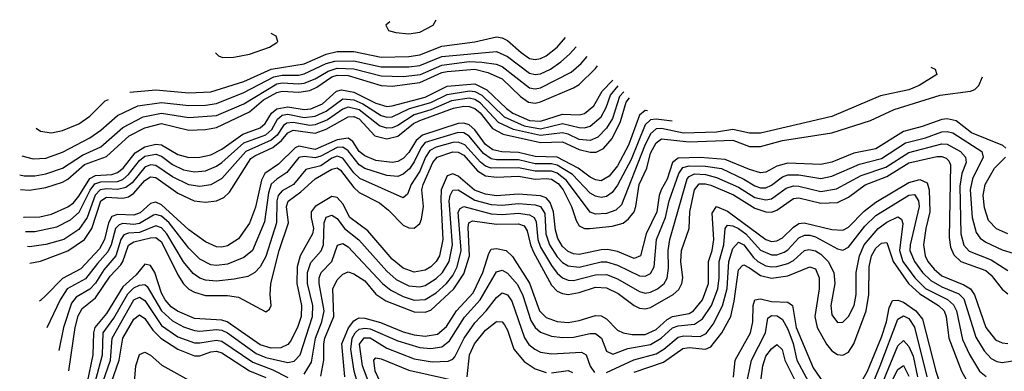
# Model space of a CAD drawing. Header units: inches. Extents: x 1305375 to 1407406, y 744550 to 841633.
# Tile 176 of 256: x 1315434 to 1319017, y 827530 to 828810. Entities that reach past the tile are written whole.
import ezdxf

# ---------------------------------------------------------------- set-up
doc = ezdxf.new("R2010")
doc.units = ezdxf.units.IN
doc.header["$MEASUREMENT"] = 0
doc.layers.add('B3812', color=7, linetype='Continuous')

msp = doc.modelspace()

# ---------------------------------------------------------------- linework, layer by layer
at = {"layer": 'B3812', "color": 5}
for points, elevation in [([(1316781.5, 828802), (1316766.9, 828790), (1316776.5, 828770), (1316803.1, 828763.1), (1316850, 828758.6), (1316890, 828764.9), (1316939.3, 828790), (1316950.3, 828809.9)], 2520), ([(1316147.2, 828689.5), (1316157.9, 828677.9), (1316172.5, 828672.5), (1316213.2, 828673.2), (1316270, 828684.3), (1316343.5, 828710), (1316370, 828726.9), (1316374.1, 828730), (1316367.6, 828750), (1316349.1, 828760.1)], 2520), ([(1315835.2, 828546.3), (1315930, 828554.2), (1316050, 828543.5), (1316130, 828547.9), (1316250, 828585.1), (1316350, 828630), (1316470, 828649.1), (1316550, 828684.7), (1316590, 828694.2), (1316650, 828694.6), (1316750, 828673.7), (1316850, 828675.5), (1316890, 828682.5), (1316970, 828713), (1317090.7, 828729.3), (1317170, 828747), (1317190, 828744.1), (1317210, 828733.9), (1317258.6, 828690), (1317290, 828668.6), (1317310, 828664.8), (1317330, 828668.3), (1317350, 828678.3), (1317390, 828709.7), (1317420.7, 828744.8)], 2480), ([(1315442.2, 828313.8), (1315482.9, 828302.9), (1315530, 828306.3), (1315590, 828328.2), (1315690, 828379.9), (1315730, 828407.7), (1315790, 828460.9), (1315864.2, 828495.8), (1315950, 828508.9), (1316050, 828497.3), (1316110, 828498.6), (1316150, 828505.4), (1316250, 828544.3), (1316358.7, 828601.3), (1316390, 828608.1), (1316450, 828608.5), (1316470, 828612.9), (1316550.1, 828650.1), (1316580.9, 828659.1), (1316650, 828660), (1316750, 828638.9), (1316850, 828638.4), (1316890, 828643.4), (1316970, 828676.4), (1317170, 828694.1), (1317210, 828675.6), (1317290, 828615.3), (1317310, 828610.6), (1317330, 828613.2), (1317366.1, 828630), (1317403.8, 828656.2), (1317435.6, 828684.4), (1317458.9, 828711.1)], 2460), ([(1315434.3, 828245.5), (1315450, 828242), (1315490, 828241.6), (1315530, 828248.8), (1315590, 828269.5), (1315663.3, 828316.7), (1315730, 828347.1), (1315810, 828418), (1315884.1, 828455.9), (1315950, 828469.7), (1316050, 828453.3), (1316150, 828460.9), (1316250, 828503.3), (1316370, 828575.9), (1316390, 828580.4), (1316450, 828576.3), (1316470, 828579.1), (1316510, 828594.8), (1316557, 828623), (1316590, 828633.1), (1316650, 828630.5), (1316750, 828605.2), (1316830, 828602.8), (1316892.4, 828610), (1316970, 828644.8), (1317070, 828657.4), (1317115.8, 828655.8), (1317168.5, 828648.5), (1317190, 828639.8), (1317290, 828562.2), (1317310, 828558.3), (1317330, 828561.5), (1317440.7, 828619.3), (1317477.8, 828650), (1317499, 828675.5)], 2440), ([(1315437.8, 828192.1), (1315470, 828189.6), (1315530, 828198.8), (1315590, 828218), (1315610, 828229.8), (1315670, 828282.6), (1315750, 828311.7), (1315832.3, 828387.7), (1315890, 828416.5), (1315950, 828431.5), (1316050, 828407.9), (1316110, 828410), (1316150, 828417.7), (1316270, 828473.9), (1316322, 828518), (1316370, 828544.3), (1316390, 828550.3), (1316450, 828545.8), (1316490, 828552.2), (1316515.9, 828564.1), (1316570, 828601.5), (1316590, 828607.9), (1316630, 828606.8), (1316750, 828570.7), (1316790, 828567.8), (1316890, 828580.9), (1316970, 828617.6), (1316990, 828621.9), (1317090, 828630.4), (1317138.2, 828618.2), (1317190, 828594.3), (1317257, 828530), (1317285.9, 828510), (1317310, 828506.6), (1317330, 828511.4), (1317450, 828561.7), (1317470, 828574.4), (1317530, 828631.9), (1317536.5, 828642.4)], 2420), ([(1318749.6, 828637.5), (1318766, 828630), (1318771.3, 828610), (1318708, 828570), (1318670, 828554.5), (1318566.9, 828533.1), (1318390, 828457.6), (1318130, 828396.3), (1318090, 828397.3), (1318030, 828409.8), (1317970, 828400.9), (1317850, 828397.4), (1317770, 828413.3), (1317750, 828412.9), (1317730, 828395), (1317708.2, 828350), (1317624, 828136), (1317603.5, 828116.5), (1317570, 828104.2), (1317530, 828102.1), (1317509.8, 828109.8), (1317424.2, 828224.2), (1317390, 828251.4), (1317370, 828258.6), (1317310, 828258.1), (1317250, 828270.3), (1317149.5, 828269.5), (1317130, 828276.5), (1317111, 828291), (1317054.7, 828354.7), (1317030, 828364.5), (1317010, 828362.9), (1316950, 828345.6), (1316926.4, 828333.6), (1316911.6, 828310), (1316890, 828258.4), (1316859.4, 828210), (1316845.8, 828174.2), (1316830, 828161.9), (1316671.8, 828231.8), (1316650, 828253), (1316610, 828306.1), (1316590, 828312.7), (1316570, 828305.6), (1316530, 828277.9), (1316475.9, 828264.1), (1316431.1, 828210), (1316390, 828186.4), (1316374.6, 828170), (1316369.5, 828150), (1316368.9, 828070), (1316330, 827948.1), (1316309.9, 827910), (1316290, 827889.1), (1316264.9, 827875.1), (1316215.2, 827864.8), (1316150, 827858.4), (1316110, 827862.2), (1316089.4, 827869.4), (1316065.5, 827885.5), (1316030, 827928.5), (1315970, 828030.6), (1315950, 828052.3), (1315930, 828059.5), (1315870, 828035.5), (1315830, 828033.1), (1315813.3, 828026.7), (1315802.7, 828010), (1315784.4, 827950), (1315740.4, 827899.6), (1315710, 827850.4), (1315690, 827828.8), (1315640.2, 827799.8), (1315622.6, 827777.4), (1315594.3, 827690), (1315576.3, 827605.8)], 2240), ([(1315448.7, 828090.7), (1315450, 828090.5), (1315507.6, 828092.4), (1315550, 828102.1), (1315610, 828128.8), (1315630, 828143.1), (1315650, 828166.9), (1315690, 828231.6), (1315710, 828242.2), (1315770, 828246.3), (1315790, 828253.1), (1315810.4, 828269.6), (1315855.1, 828324.9), (1315890, 828347), (1315930, 828356.6), (1315950, 828354.5), (1316010, 828319.3), (1316050, 828308.8), (1316090, 828309.8), (1316130, 828317.8), (1316170, 828338.1), (1316246.5, 828393.5), (1316310, 828416.6), (1316328, 828432), (1316350.2, 828470), (1316370, 828485), (1316410, 828492.6), (1316470, 828482.9), (1316494.3, 828485.7), (1316536, 828504), (1316587.5, 828550), (1316605.2, 828554.8), (1316650, 828546.2), (1316730, 828506.5), (1316770, 828494.1), (1316790, 828495.8), (1316910, 828528), (1316990, 828568.1), (1317090, 828576.7), (1317134.6, 828554.6), (1317206.3, 828486.3), (1317229.2, 828470), (1317290, 828443.4), (1317330, 828440.9), (1317410, 828466.5), (1317470, 828464), (1317490, 828468.5), (1317523.9, 828496.1), (1317553.5, 828550), (1317592.2, 828590)], 2380), ([(1315613.6, 827531.9), (1315636.6, 827690), (1315647.6, 827732.4), (1315661.9, 827758.1), (1315710, 827797.3), (1315763.5, 827876.5), (1315801.9, 827918.1), (1315810, 827930.1), (1315830.6, 827989.4), (1315850, 828000.9), (1315910, 828016), (1315930, 828016.7), (1315950, 828001.1), (1316010, 827881.1), (1316030, 827848.9), (1316050, 827828.8), (1316070, 827818), (1316110, 827806.1), (1316190, 827805.7), (1316230, 827800.2), (1316330, 827746.1), (1316343.8, 827756.2), (1316349.8, 827770), (1316345.5, 827810), (1316348.2, 827850), (1316378, 827970), (1316412.6, 828070), (1316404.9, 828130), (1316410.9, 828149.1), (1316457.3, 828182.7), (1316509.6, 828230), (1316570, 828266.1), (1316590, 828270.3), (1316601.6, 828261.6), (1316650, 828198.9), (1316670, 828181), (1316743.2, 828143.2), (1316776.3, 828116.3), (1316830, 828061.8), (1316850, 828051.8), (1316870, 828051.1), (1316890, 828067.6), (1316896.4, 828083.6), (1316903.2, 828130), (1316898.1, 828190), (1316902.5, 828210), (1316938, 828290), (1316953.6, 828310), (1317010, 828329.1), (1317030, 828328.1), (1317050, 828316.4), (1317099.7, 828259.7), (1317130, 828241.7), (1317170, 828236.2), (1317250, 828239.8), (1317309.6, 828229.6), (1317350, 828232.3), (1317370, 828228.8), (1317393.4, 828213.4), (1317411.9, 828190), (1317442.6, 828130), (1317459, 828079), (1317470, 828059.7), (1317489.8, 828049.8), (1317509.4, 828049.4), (1317590, 828057.8), (1317630, 828069.8), (1317650, 828085.4), (1317669.9, 828110), (1317677, 828130), (1317689.2, 828210), (1317716.4, 828270), (1317730, 828323.6), (1317750, 828362.1), (1317770, 828376.4), (1317870, 828365.3), (1318030, 828371.4), (1318090, 828348.9), (1318130, 828348.2), (1318210, 828370.7), (1318390, 828398.1), (1318530, 828443.2), (1318616.8, 828483.2), (1318784.4, 828535.6), (1318894.3, 828550), (1318910, 828555.7), (1318925.2, 828570), (1318937.6, 828602)], 2220), ([(1315455.4, 828038.3), (1315490, 828038.3), (1315570, 828055.5), (1315619.2, 828080.8), (1315651.3, 828108.7), (1315690.3, 828189.7), (1315708, 828212), (1315730, 828219.8), (1315790, 828221), (1315810, 828228.6), (1315830, 828246), (1315870, 828297.8), (1315890, 828312.7), (1315930, 828319.8), (1315950, 828313), (1315990, 828283.1), (1316030, 828263.9), (1316070, 828256.5), (1316110, 828260.3), (1316150, 828276.4), (1316170, 828289.8), (1316250, 828361.1), (1316330, 828391), (1316351.3, 828410), (1316372, 828448), (1316390, 828462.1), (1316410, 828465.5), (1316470, 828454.4), (1316510, 828458.8), (1316550, 828476.9), (1316610, 828521.9), (1316650, 828517.9), (1316683.2, 828503.2), (1316750, 828461.1), (1316770, 828455.2), (1316790, 828456.1), (1316853.4, 828486.6), (1316930, 828507.9), (1316990, 828537.9), (1317071.4, 828551.3), (1317090, 828548.9), (1317115.5, 828535.5), (1317196.9, 828456.9), (1317270, 828423.8), (1317330, 828413.2), (1317410, 828432.4), (1317470, 828418), (1317490, 828416.8), (1317510, 828422.8), (1317550, 828456.9), (1317568.4, 828490), (1317584.8, 828535.2), (1317611.9, 828569.3)], 2360), ([(1317633.2, 828546.9), (1317617.4, 828530), (1317591.2, 828450), (1317570, 828415.2), (1317538, 828382), (1317510, 828370.1), (1317470, 828373.6), (1317430, 828393.2), (1317410, 828397.9), (1317330, 828388.3), (1317230.7, 828410.7), (1317176.2, 828436.2), (1317110, 828507.1), (1317090, 828519.3), (1317070, 828524), (1317005.8, 828514.2), (1316930, 828481.9), (1316870, 828463.8), (1316810, 828424.7), (1316790, 828416.6), (1316770, 828414.8), (1316743.6, 828423.6), (1316670, 828482), (1316630, 828491.5), (1316610, 828484.8), (1316554.6, 828445.4), (1316510, 828427.1), (1316490, 828424.6), (1316430, 828435.6), (1316406.8, 828433.2), (1316394.9, 828425.1), (1316370.9, 828390), (1316350, 828371.2), (1316257, 828330), (1316170, 828231.4), (1316130, 828209.2), (1316090, 828202.9), (1316050, 828208.8), (1315990, 828237.5), (1315930, 828279.7), (1315910, 828281.9), (1315890, 828273), (1315843.7, 828216.3), (1315821.1, 828198.9), (1315790, 828191.6), (1315750, 828194.3), (1315727.7, 828190), (1315708.8, 828171.2), (1315680, 828090), (1315650, 828045.7), (1315595, 828010), (1315530, 827991.6), (1315470, 827982.5), (1315462.4, 827983.8)], 2340), ([(1315471.7, 827924.2), (1315510, 827930.9), (1315610, 827968.2), (1315670, 828010.3), (1315696.8, 828050), (1315729.8, 828150), (1315750, 828164.2), (1315810, 828160.3), (1315830, 828164.8), (1315850, 828178), (1315890, 828224.6), (1315910, 828237.3), (1315930, 828235.2), (1316010, 828179), (1316069.5, 828150.5), (1316110, 828145.9), (1316150, 828150.8), (1316177.2, 828162.8), (1316198.1, 828181.9), (1316275.9, 828304.1), (1316290, 828314.9), (1316355.4, 828344.6), (1316386.8, 828370), (1316410, 828397.6), (1316430, 828407.6), (1316510, 828396.9), (1316550, 828410.8), (1316630, 828456), (1316650, 828457.1), (1316670, 828449), (1316726.7, 828386.7), (1316770, 828376.4), (1316810, 828385.7), (1316867.5, 828432.5), (1316890, 828443.2), (1317012.5, 828487.5), (1317050, 828495.3), (1317070, 828494.2), (1317090, 828486.8), (1317110, 828470.8), (1317154.4, 828414.4), (1317193.5, 828393.5), (1317330, 828362.8), (1317410, 828365.1), (1317470, 828336.9), (1317510, 828327.7), (1317532.3, 828327.7), (1317559.4, 828340.6), (1317590, 828377), (1317621.2, 828438.8), (1317641.1, 828510), (1317653.6, 828525.3)], 2320), ([(1315494.6, 828414.8), (1315510, 828404.4), (1315550, 828397.6), (1315590, 828406.7), (1315650, 828430.6), (1315690, 828458.9), (1315745.4, 828514.6), (1315757, 828519.7)], 2480), ([(1317718.4, 828478.6), (1317710, 828479.3), (1317690, 828461.8), (1317650, 828352.7), (1317610, 828278.2), (1317580, 828240), (1317550, 828223.9), (1317530, 828226.5), (1317510, 828237.2), (1317466.4, 828270), (1317390, 828309.9), (1317310, 828311.6), (1317250, 828326.6), (1317188.4, 828328.4), (1317156.4, 828336.4), (1317130, 828355), (1317090, 828408.7), (1317070, 828427.5), (1317050, 828433.7), (1317030, 828432.3), (1316899.9, 828390), (1316877.5, 828370), (1316850, 828326.7), (1316830, 828304.7), (1316810, 828293.9), (1316790, 828290.5), (1316730, 828297.8), (1316690, 828313.9), (1316670, 828329.8), (1316646.5, 828366.5), (1316630, 828378.1), (1316590, 828372.1), (1316510, 828337.8), (1316450, 828349.1), (1316437, 828343), (1316375.6, 828284.4), (1316326.3, 828250), (1316313.9, 828226.1), (1316292.5, 828127.5), (1316270, 828068.9), (1316230, 828011.6), (1316190, 827987.1), (1316170, 827982), (1316150, 827983.4), (1316110, 828001.4), (1316050, 828045.3), (1315950, 828136.5), (1315930, 828145.2), (1315910, 828140.6), (1315872.8, 828107.2), (1315850, 828097.8), (1315790, 828100.4), (1315770, 828093.2), (1315758, 828070), (1315743.4, 828010), (1315724.2, 827975.8), (1315656.7, 827903.3), (1315590, 827868), (1315530, 827805.3), (1315510, 827787.5), (1315506.3, 827785.7)], 2280), ([(1317809.1, 828440.5), (1317750, 828447.6), (1317730, 828445.9), (1317710, 828427.3), (1317659.1, 828300.9), (1317610, 828207.2), (1317590, 828180.3), (1317570, 828166.7), (1317550, 828162.9), (1317530, 828167.3), (1317510, 828178.9), (1317445.8, 828245.8), (1317390, 828280.9), (1317370, 828285.7), (1317310, 828285), (1317250, 828299.7), (1317170, 828299.3), (1317150, 828303.8), (1317122.7, 828322.7), (1317070, 828386), (1317050, 828398.2), (1317030, 828399.8), (1316910, 828362.5), (1316894.8, 828345.2), (1316870, 828292.3), (1316852.5, 828267.5), (1316830, 828247.6), (1316810, 828238.9), (1316770, 828242.5), (1316690, 828268.4), (1316670, 828281.2), (1316630, 828333), (1316610, 828345.9), (1316590, 828344.4), (1316530, 828312.7), (1316510, 828306.9), (1316470, 828312.4), (1316450, 828308.3), (1316406.6, 828253.4), (1316370, 828229.8), (1316349.4, 828210.6), (1316340.1, 828179.9), (1316325.5, 828074.5), (1316281.5, 827970), (1316250, 827944), (1316190, 827920.5), (1316150, 827915.2), (1316130, 827917.5), (1316090, 827937.9), (1316050, 827978.2), (1315978.1, 828070), (1315950, 828094.8), (1315930, 828101.1), (1315921.7, 828098.3), (1315870, 828068), (1315850, 828064.6), (1315810, 828067.6), (1315796.5, 828063.5), (1315783.4, 828050), (1315767.6, 827990), (1315755.5, 827964.5), (1315717.1, 827922.9), (1315673.8, 827866.2), (1315607.4, 827830), (1315581.3, 827790), (1315532.6, 827687.8)], 2260), ([(1319022.5, 828342.5), (1319012.3, 828352.3), (1318898.4, 828398.4), (1318841.7, 828441.7), (1318810, 828449.6), (1318790, 828446.9), (1318718.9, 828421.1), (1318650, 828402.5), (1318550, 828340.4), (1318470, 828323.5), (1318390, 828291.3), (1318350, 828282.6), (1318230, 828287.8), (1318190, 828276.6), (1318150, 828254.8), (1318130, 828252.6), (1318090, 828264.1), (1318001.4, 828301.4), (1317910, 828308.1), (1317830, 828305.8), (1317810.4, 828289.6), (1317790.3, 828229.7), (1317768.3, 828190), (1317761.4, 828170), (1317753.4, 828110), (1317714.4, 828030), (1317693.2, 827950), (1317670, 827940.9), (1317610, 827965.8), (1317572.8, 827972.8), (1317550, 827972.2), (1317470, 827955.4), (1317450, 827957.2), (1317430, 827965.7), (1317410, 827984), (1317392.8, 828012.8), (1317384.2, 828044.2), (1317377, 828110), (1317364.4, 828144.4), (1317350, 828161.7), (1317330, 828168.8), (1317250, 828174.7), (1317170, 828169.2), (1317130, 828174.6), (1317089.3, 828189.3), (1317030, 828240), (1317010, 828249), (1316990, 828241), (1316968.1, 828190), (1316966.3, 828153.7), (1316974.4, 828010), (1316961.8, 827950), (1316950, 827929.7), (1316929.9, 827910), (1316910, 827898), (1316870, 827891.3), (1316830, 827905.9), (1316790, 827937.8), (1316701.3, 828041.3), (1316636.1, 828090), (1316610, 828139.9), (1316590, 828162.7), (1316570, 828166.3), (1316510, 828130.1), (1316495.4, 828110), (1316494.8, 828090), (1316502.9, 828050), (1316500.4, 828030), (1316454.9, 827950), (1316444, 827910), (1316442.3, 827850), (1316459.3, 827770), (1316458.2, 827730), (1316445.1, 827690), (1316420, 827640), (1316410, 827627.8), (1316384.6, 827615.4), (1316350, 827613.7), (1316310, 827625.8), (1316189.9, 827710.1), (1316170, 827716.4), (1316070, 827722.3), (1316008.5, 827748.5), (1315985.2, 827765.2), (1315963.2, 827790), (1315950, 827814.4), (1315925.8, 827890), (1315910, 827914.8), (1315890, 827920.5), (1315858.3, 827881.7), (1315810, 827837.3), (1315750, 827740.6), (1315707.3, 827690), (1315702.7, 827670), (1315700.1, 827590), (1315680, 827490)], 2180), ([(1315708.7, 827490), (1315735.1, 827590), (1315737.8, 827670), (1315776.9, 827723.1), (1315827.5, 827812.5), (1315850, 827833.7), (1315870, 827844), (1315890, 827846.1), (1315898.3, 827838.3), (1315950.3, 827750.3), (1315990, 827714.1), (1316030, 827691.5), (1316070, 827678.2), (1316090, 827676.3), (1316150, 827682.1), (1316170, 827679.4), (1316190.3, 827670.3), (1316294.5, 827594.5), (1316330, 827580.1), (1316410, 827562.3), (1316432.7, 827567.3), (1316454.8, 827590), (1316500.3, 827730), (1316501.2, 827770), (1316482.1, 827850), (1316482, 827890), (1316494.1, 827925.9), (1316531.1, 827968.9), (1316540.2, 827990), (1316542.9, 828070), (1316549.4, 828090.6), (1316570, 828098.8), (1316590, 828085.6), (1316615.8, 828050), (1316668.1, 828008.1), (1316770, 827894), (1316804, 827864), (1316850, 827840.8), (1316890, 827837.3), (1316910, 827842.2), (1316950, 827867.6), (1316972.4, 827890), (1316997.2, 827930), (1317009.6, 827990.4), (1316997.5, 828150), (1317000.5, 828170), (1317010.6, 828189.4), (1317030, 828190.1), (1317090, 828152.7), (1317150, 828137), (1317190, 828135.3), (1317250, 828140.5), (1317310, 828135.5), (1317329.9, 828129.9), (1317344.8, 828104.8), (1317349.5, 828030), (1317362.5, 827990), (1317390, 827947.2), (1317410, 827925.7), (1317430, 827913.4), (1317470, 827909.6), (1317550, 827928.1), (1317570, 827928.7), (1317610, 827916.5), (1317690, 827877.6), (1317710, 827875.9), (1317730, 827886.5), (1317743.2, 827910), (1317752, 828010), (1317784.1, 828090), (1317797.9, 828150), (1317833.3, 828250), (1317847.9, 828272.1), (1317870, 828278.4), (1317930, 828277.2), (1317988.2, 828268.2), (1318069.9, 828229.9), (1318110, 828205.3), (1318130, 828197.8), (1318150, 828197.7), (1318170, 828207.1), (1318210, 828238.1), (1318230, 828244.8), (1318270, 828245.6), (1318350, 828232), (1318390, 828239.8), (1318490, 828284.1), (1318570, 828304.1), (1318658.3, 828361.7), (1318730, 828380.1), (1318790, 828402.1), (1318810, 828403.3), (1318830, 828397.5), (1318935.5, 828330), (1318940.4, 828310), (1318901.2, 828230), (1318893, 828190), (1318900.4, 828090), (1318915.3, 828035.3), (1318930, 828014.9), (1318950, 828000.1), (1319010, 827972.4), (1319050, 827960.4)], 2160), ([(1316470, 827519.9), (1316496.6, 827563.4), (1316510.7, 827650), (1316534.1, 827710), (1316541.9, 827750), (1316524, 827850), (1316524.7, 827870), (1316531.4, 827890), (1316570.5, 827930), (1316591.2, 827988.8), (1316610, 827994.8), (1316630, 827982.8), (1316754.5, 827850), (1316785, 827825), (1316830, 827802.4), (1316870, 827788.7), (1316910, 827790.8), (1316950, 827815.5), (1316987.2, 827850), (1317010, 827879.3), (1317026.1, 827910), (1317041.2, 827970), (1317030.2, 828109.8), (1317037.4, 828122.6), (1317050, 828129.4), (1317150, 828103.5), (1317190, 828101.2), (1317250, 828105.4), (1317290, 828099), (1317306.5, 828090), (1317314, 828074), (1317320.1, 828010), (1317330, 827982.4), (1317370, 827914.9), (1317390, 827887.8), (1317410, 827870.1), (1317430, 827862), (1317450, 827860.4), (1317530, 827881.2), (1317570, 827882.3), (1317610, 827867), (1317690, 827820.2), (1317710, 827814.8), (1317730, 827817.6), (1317755, 827830), (1317779.4, 827850), (1317790.6, 827869.4), (1317795.2, 827904.8), (1317793.8, 827970), (1317800.1, 828010), (1317863.6, 828230), (1317870, 828238.9), (1317890, 828248.2), (1317930, 828246), (1317970, 828235.6), (1318050, 828200.3), (1318110, 828162.3), (1318150, 828154), (1318170, 828157.9), (1318223.8, 828196.2), (1318250, 828205), (1318270, 828204.4), (1318350, 828184.9), (1318406.4, 828193.6), (1318496.7, 828243.3), (1318586.5, 828273.5), (1318670, 828326.8), (1318790, 828358.1), (1318810, 828357.2), (1318857.6, 828330), (1318876.1, 828310), (1318878.2, 828290), (1318862.4, 828250), (1318855.9, 828204.1), (1318859.1, 828030), (1318869.5, 827989.5), (1318890, 827967.1), (1318970, 827936.2), (1319030, 827896.5)], 2140), ([(1316530, 827512.7), (1316541.3, 827570), (1316540.8, 827630), (1316545, 827650), (1316577.7, 827730), (1316573.6, 827830), (1316590, 827863.3), (1316610, 827883.1), (1316630, 827892.2), (1316650, 827884.7), (1316690, 827859.2), (1316730.7, 827810.7), (1316766.3, 827786.3), (1316870, 827746), (1316910, 827745.1), (1316930, 827752.2), (1317014.2, 827830), (1317050, 827885.1), (1317070.9, 827950), (1317066, 828054), (1317069.3, 828070.7), (1317082.6, 828077.4), (1317170, 828065.8), (1317250, 828066.7), (1317270, 828059), (1317281.3, 828041.3), (1317293, 827990), (1317304, 827964), (1317370, 827843.8), (1317390, 827821.9), (1317410, 827812.8), (1317430.1, 827810.1), (1317470, 827816.5), (1317530, 827836.5), (1317570, 827833.8), (1317612.7, 827812.7), (1317670.1, 827770), (1317690, 827759.6), (1317710, 827756.8), (1317730, 827762.4), (1317812.1, 827810), (1317832.4, 827827.6), (1317844.1, 827850), (1317847.5, 827870), (1317840.6, 827930), (1317842.5, 827970), (1317870.2, 828049.8), (1317872.7, 828110), (1317889.7, 828190.3), (1317907.5, 828212.5), (1317930, 828212.8), (1317950, 828207.2), (1318032.2, 828172.2), (1318110, 828123.7), (1318150, 828110.3), (1318170, 828109.8), (1318190, 828117.1), (1318250, 828159.4), (1318270, 828161.7), (1318350, 828141.5), (1318410, 828144.3), (1318450, 828163.5), (1318511.3, 828208.7), (1318590, 828239.3), (1318670, 828289.1), (1318771.4, 828311.4), (1318790, 828311.7), (1318805.8, 828305.8), (1318816.1, 828296.1), (1318821.7, 828281.7), (1318817.2, 828017.2), (1318822.1, 827982.1), (1318833.9, 827953.9), (1318859.4, 827930), (1318950, 827896.8), (1318970, 827879.9), (1319010, 827829.2), (1319030, 827811.5)], 2120), ([(1319030, 828030.1), (1318988.5, 828048.5), (1318959.5, 828079.5), (1318944.8, 828124.8), (1318940.8, 828170), (1318948.1, 828210), (1318982.1, 828270), (1319021.8, 828310)], 2180), ([(1316617.1, 827510), (1316606.7, 827630), (1316631.2, 827688.8), (1316650, 827713.3), (1316660.4, 827719.6), (1316670, 827724.3), (1316690, 827723.9), (1316747.9, 827707.9), (1316830, 827674), (1316870, 827663.1), (1316910, 827657.6), (1316954.4, 827665.6), (1316987.2, 827692.8), (1317023.5, 827750), (1317084.1, 827815.9), (1317119.5, 827890), (1317141.1, 827958.9), (1317150, 827974.6), (1317170, 827977.1), (1317204.7, 827970), (1317227.8, 827947.8), (1317290, 827851.3), (1317325.7, 827750), (1317350, 827726.4), (1317390, 827711.1), (1317430, 827707.5), (1317470, 827714.3), (1317530, 827733.7), (1317550, 827732.4), (1317570, 827721), (1317610, 827680.1), (1317629.8, 827669.8), (1317663.6, 827663.6), (1317710, 827664.5), (1317750, 827681.6), (1317790, 827718.3), (1317810, 827728.9), (1317870, 827740.8), (1317886.7, 827750), (1317918.9, 827790), (1317940.8, 827850), (1317940.8, 827930), (1317954.5, 827970), (1317960, 828010), (1317954.4, 828105.6), (1317969.9, 828130), (1318010, 828113), (1318150, 828009.3), (1318170, 828002.9), (1318190, 828004.5), (1318210, 828015.6), (1318250, 828055.2), (1318270, 828067.4), (1318289.2, 828070.8), (1318390, 828045.8), (1318430, 828044.2), (1318450, 828054.6), (1318507.2, 828112.8), (1318550, 828145.1), (1318670, 828217.6), (1318710, 828227.7), (1318736.2, 828216.2), (1318744.4, 828190), (1318745.8, 828110), (1318731.2, 828050), (1318723, 827990), (1318729.8, 827950), (1318739.4, 827930), (1318761.7, 827901.7), (1318790, 827877.7), (1318870, 827844.9), (1318894.7, 827830), (1318908.7, 827808.7), (1318949.8, 827690), (1318985, 827645), (1319010, 827633.1), (1319030, 827631.4)], 2080), ([(1316664.5, 827484.5), (1316651, 827531), (1316638.9, 827610), (1316643.7, 827650), (1316654.8, 827670), (1316670, 827683.1), (1316690, 827687.2), (1316710, 827684.3), (1316810, 827640.9), (1316890, 827616.8), (1316930, 827612.8), (1316970, 827619.2), (1316998.7, 827641.3), (1317052.9, 827727.1), (1317110, 827790), (1317170, 827892.6), (1317190, 827898.6), (1317210, 827887.6), (1317245.7, 827845.7), (1317265.3, 827805.3), (1317294.7, 827714.7), (1317310, 827689.7), (1317330, 827672.6), (1317370, 827657.9), (1317410, 827653.2), (1317450, 827654.6), (1317510, 827667.3), (1317530, 827667.4), (1317551.2, 827650), (1317570, 827603.8), (1317592.8, 827592.8), (1317647.6, 827612.4), (1317730, 827627.8), (1317768.7, 827650), (1317810, 827688.2), (1317830, 827695.8), (1317890, 827702), (1317918.8, 827721.2), (1317951.4, 827770), (1317974.9, 827830), (1317979.8, 827870), (1317979.3, 827930), (1317996.5, 827990), (1318001.7, 828050), (1318010, 828062.3), (1318030, 828059.4), (1318050, 828049.6), (1318077.2, 828030), (1318130, 827971.1), (1318170, 827954.1), (1318190, 827954), (1318216.5, 827963.5), (1318230, 827972.2), (1318270, 828015.5), (1318290, 828025.2), (1318310, 828025.4), (1318330, 828019.5), (1318410, 827975.7), (1318430, 827970.5), (1318450, 827981.8), (1318510, 828058.7), (1318550, 828096.6), (1318670, 828171.4), (1318690, 828174), (1318705.2, 828150), (1318707.1, 828130), (1318675, 827990), (1318674.1, 827970), (1318690, 827930), (1318719.6, 827890), (1318750, 827860.5), (1318790, 827837.3), (1318851.4, 827811.4), (1318870, 827793.2), (1318913.8, 827653.8), (1318944.6, 827604.6), (1318970, 827576.9), (1318990, 827565.7), (1319010, 827562.4), (1319070, 827571.8)], 2060), ([(1317570, 827525.6), (1317668.8, 827571.2), (1317750, 827593.9), (1317777.9, 827610), (1317830, 827654), (1317850, 827658.9), (1317910, 827656.6), (1317932.8, 827667.2), (1317958.2, 827701.8), (1317991.8, 827768.2), (1318009.1, 827830.9), (1318015.4, 827930), (1318030, 827976.4), (1318050, 828000.2), (1318070, 827990.9), (1318104.5, 827944.5), (1318120.8, 827930), (1318150, 827914), (1318170, 827910), (1318190, 827910.9), (1318230, 827922.3), (1318250, 827933.8), (1318290, 827969.4), (1318306.3, 827973.7), (1318330, 827968.9), (1318350, 827955.9), (1318376.3, 827930), (1318397.2, 827890), (1318400.4, 827850), (1318385.5, 827770), (1318390, 827736), (1318410, 827707.8), (1318430, 827709.4), (1318450, 827729.5), (1318471.1, 827770), (1318478, 827810), (1318478.2, 827890), (1318491, 827950), (1318507.1, 827990), (1318558.9, 828050), (1318590, 828073), (1318630, 828091.8), (1318643.7, 828083.7), (1318647.7, 828067.7), (1318636.1, 827970), (1318648.2, 827930), (1318691.7, 827870), (1318730, 827831.5), (1318810.9, 827790.9), (1318832.4, 827772.4), (1318842.9, 827750), (1318865.8, 827645.8), (1318890.8, 827590.8), (1318927.6, 827530), (1318950.9, 827510.9)], 2040), ([(1317670, 827526.4), (1317777, 827563), (1317847.1, 827612.9), (1317870, 827616.5), (1317930, 827610), (1317950, 827619.6), (1317989.7, 827670), (1318021.8, 827730), (1318034.7, 827785.3), (1318050, 827898.8), (1318064.5, 827915.5), (1318070, 827917.8), (1318090, 827907.2), (1318130, 827878.7), (1318170, 827868.6), (1318230, 827877.1), (1318310, 827910.8), (1318330, 827902.5), (1318344.2, 827870), (1318343.1, 827830), (1318328.2, 827730), (1318336.1, 827690), (1318370, 827628.7), (1318390, 827604.9), (1318410, 827591.5), (1318430, 827588.7), (1318450, 827599.8), (1318469.7, 827630.3), (1318514.2, 827750), (1318524.2, 827810), (1318525.3, 827910), (1318534.1, 827950), (1318550, 827977.9), (1318570, 827996.1), (1318590, 827999.2), (1318613.3, 827930), (1318669.3, 827850), (1318710, 827812.5), (1318777.9, 827770), (1318798.1, 827750), (1318805.3, 827730), (1318815.1, 827650), (1318861.8, 827530), (1318890, 827481)], 2020), ([(1315737.2, 827490), (1315765.2, 827570), (1315770.7, 827650), (1315849.2, 827790), (1315870, 827799.7), (1315890, 827787.2), (1315950, 827696.9), (1316010, 827655.4), (1316070, 827633.7), (1316090, 827633.2), (1316150, 827643.8), (1316170, 827639.1), (1316283, 827563), (1316355.2, 827535.2), (1316410, 827506.8)], 2140), ([(1316705.7, 827485.7), (1316681.3, 827550), (1316671.2, 827628.8), (1316687.6, 827652.4), (1316710, 827652.4), (1316770, 827613.7), (1316870, 827575.5), (1316935.3, 827564.7), (1316993.7, 827566.3), (1317010, 827573.6), (1317017.5, 827582.5), (1317051.6, 827650), (1317090, 827705.8), (1317132.1, 827750), (1317170, 827798.7), (1317190, 827815.3), (1317210, 827808.5), (1317225.4, 827785.4), (1317271.5, 827651.5), (1317287.7, 827627.7), (1317308.6, 827610), (1317330, 827600.1), (1317370, 827593.9), (1317479.3, 827599.3), (1317495.5, 827590), (1317510, 827549.2), (1317525.8, 827525.8)], 2040), ([(1318031.4, 827508.6), (1318037.4, 827570), (1318094.3, 827670), (1318102.8, 827710), (1318103.2, 827770), (1318110, 827790.7), (1318130, 827793.7), (1318170, 827783.7), (1318230, 827781.2), (1318246.8, 827770), (1318260.1, 827690), (1318322.4, 827542.4), (1318370, 827472.3)], 1980), ([(1318470, 827442), (1318519.8, 827530), (1318570, 827654.6), (1318588.2, 827710), (1318598.5, 827761.5), (1318610, 827787.9), (1318630, 827789), (1318650, 827782), (1318695.1, 827750), (1318719.6, 827719.6), (1318768, 827530), (1318790, 827466.6)], 1980), ([(1315768.2, 827490), (1315796.9, 827570), (1315810.2, 827650), (1315850, 827720.2), (1315870, 827735.1), (1315890, 827722.2), (1315919.2, 827679.2), (1315947.9, 827650), (1316010, 827610.5), (1316070, 827586.2), (1316090, 827586.5), (1316130, 827601.1), (1316150, 827603.4), (1316170, 827596.8), (1316270, 827531.2), (1316330, 827507.7)], 2120), ([(1318072.4, 827447.6), (1318096.8, 827570), (1318147.9, 827670), (1318157.2, 827722.8), (1318170, 827733.1), (1318191.4, 827731.4), (1318210, 827719.1), (1318230, 827683.1), (1318249.2, 827630.8), (1318262.2, 827570), (1318348.8, 827410)], 1960), ([(1318490, 827367.5), (1318566.1, 827550), (1318630, 827719.6), (1318650, 827732.2), (1318670, 827721.8), (1318690.3, 827690.3), (1318735.5, 827510)], 1960), ([(1317062.2, 827510), (1317071.1, 827590), (1317088.9, 827630), (1317130, 827679.5), (1317170, 827711), (1317190, 827709.5), (1317198.7, 827698.7), (1317210, 827679.7), (1317232.7, 827610), (1317270, 827566.1), (1317310, 827538.8), (1317350, 827525.4)], 2020), ([(1318122.4, 827430), (1318138.2, 827550), (1318150, 827584.7), (1318170, 827611.7), (1318190, 827627.5), (1318209.2, 827609.2), (1318218.3, 827570), (1318299.2, 827410)], 1940), ([(1318543.1, 827410), (1318630, 827622.1), (1318650, 827641.5), (1318670, 827620.3), (1318685.6, 827585.6), (1318701.7, 827510)], 1940), ([(1315847.3, 827430), (1315857.4, 827550), (1315870, 827591.6), (1315890, 827599.2), (1315910, 827588.5), (1315951.7, 827551.7), (1316050, 827498.2)], 2080), ([(1316803.3, 827370), (1316727.3, 827530), (1316722.8, 827570), (1316730, 827578.5), (1316750, 827574.9), (1316850, 827534.6), (1317050, 827488.6)], 2020), ([(1318596.5, 827470), (1318630, 827536.3), (1318650, 827551.5), (1318670, 827512.5)], 1920), ([(1317370, 827524.3), (1317430, 827533.2), (1317445.5, 827525.5)], 2020)]:
    msp.add_lwpolyline(points, dxfattribs=dict(at, elevation=elevation))

doc.saveas('drawing.dxf')
